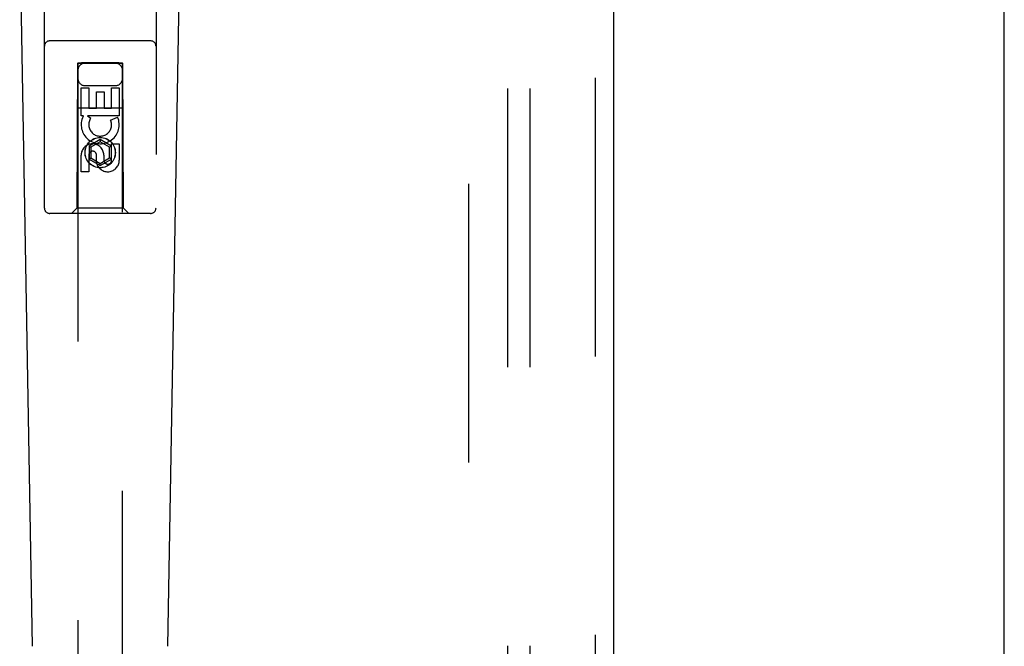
# Model space of a CAD drawing. Header units: inches. Extents: x 0 to 283, y 0 to 183.
# Tile 62 of 79: x 121.19 to 126.7, y 95.2 to 98.71. Entities that reach past the tile are written whole.
import ezdxf

# ---------------------------------------------------------------- set-up
doc = ezdxf.new("R2010")
doc.units = ezdxf.units.IN
doc.header["$LTSCALE"] = 15.583333
doc.header["$MEASUREMENT"] = 0
doc.linetypes.add('HIDDEN', pattern=[0.2, 0.1, -0.1])
doc.layers.get('0').update_dxf_attribs({"linetype": 'CONTINUOUS'})
for name, color, linetype in [('DEFAULT_2', 8, 'HIDDEN'), ('MAIN_DOOR_ASSEMBLY', 7, 'CONTINUOUS'), ('SUBPANEL', 7, 'CONTINUOUS')]:
    doc.layers.add(name, color=color, linetype=linetype)

msp = doc.modelspace()

# ---------------------------------------------------------------- linework, layer by layer
at = {"color": 3, "linetype": 'Continuous'}
msp.add_line((126.7, 64.7423), (126.7, 136.5343), dxfattribs=at)
at = {"layer": 'DEFAULT_2', "color": 8, "linetype": 'HIDDEN'}
msp.add_line((123.7, 135.1903), (123.7, 66.0863), dxfattribs=at)
at = {"layer": 'MAIN_DOOR_ASSEMBLY', "color": 8, "linetype": 'HIDDEN'}
for p, q in [((124.4085, 135.7843), (124.4085, 65.4923)), ((121.325, 97.6558), (121.325, 99.5133)), ((121.95, 99.5133), (121.95, 97.6558)), ((121.92, 98.5908), (121.355, 98.5908)), ((121.5125, 98.4675), (121.5125, 66.4658)), ((121.5132, 98.4675), (121.5143, 98.4675)), ((121.5143, 98.4675), (121.5183, 98.4675)), ((121.7425, 98.4676), (121.5325, 98.4676)), ((121.7425, 98.4676), (121.7553, 98.4675)), ((121.7553, 98.4675), (121.7598, 98.4675)), ((121.7625, 66.4658), (121.7625, 98.4675)), ((121.511, 98.4658), (121.5075, 97.6558)), ((121.511, 98.4658), (121.764, 98.4658)), ((121.5196, 98.4644), (121.5151, 98.4644)), ((121.5325, 98.4644), (121.5196, 98.4644)), ((121.7442, 98.4644), (121.5325, 98.4644)), ((121.7566, 98.4644), (121.7442, 98.4644)), ((121.7606, 98.4645), (121.7566, 98.4644)), ((121.7618, 98.4645), (121.7606, 98.4645)), ((121.7675, 97.6558), (121.764, 98.4658)), ((121.5309, 98.3279), (121.5733, 98.3279)), ((121.5309, 98.1718), (121.5309, 98.3279)), ((121.5525, 98.3408), (121.7225, 98.3408)), ((121.5733, 98.3279), (121.5733, 98.2144)), ((121.6168, 98.3066), (121.6592, 98.3066)), ((121.6168, 98.2144), (121.6168, 98.3066)), ((121.6592, 98.3066), (121.6592, 98.2144)), ((121.7017, 98.3279), (121.7441, 98.3279)), ((121.7017, 98.2144), (121.7017, 98.3279)), ((121.7441, 98.3279), (121.7441, 98.1718)), ((121.5099, 98.2158), (121.765, 98.2158)), ((121.5733, 98.2144), (121.6168, 98.2144)), ((121.6592, 98.2144), (121.7017, 98.2144)), ((121.5432, 98.1718), (121.5309, 98.1718)), ((121.5414, 98.1683), (121.5432, 98.1718)), ((121.7441, 98.1718), (121.5665, 98.1718)), ((121.5665, 98.1718), (121.5851, 98.1588)), ((121.696, 98.1474), (121.7351, 98.1643)), ((121.6375, 98.0383), (121.575, 98.0022)), ((121.6375, 98.0267), (121.585, 97.9964)), ((121.7, 98.0022), (121.6375, 98.0383)), ((121.6375, 98.0383), (121.6375, 98.0267)), ((121.69, 97.9964), (121.6375, 98.0267)), ((121.575, 98.0022), (121.585, 97.9964)), ((121.575, 98.0022), (121.575, 97.93)), ((121.585, 97.9964), (121.585, 97.9358)), ((121.7, 98.0022), (121.69, 97.9964)), ((121.69, 97.9358), (121.69, 97.9964)), ((121.7, 97.93), (121.7, 98.0022)), ((121.7017, 98.0155), (121.7441, 98.0155)), ((121.7017, 97.9231), (121.7017, 98.0155)), ((121.7441, 98.0155), (121.7441, 97.9231)), ((121.5309, 97.8592), (121.5309, 97.9516)), ((121.5733, 97.9516), (121.5733, 97.8592)), ((121.575, 97.93), (121.585, 97.9358)), ((121.575, 97.93), (121.6375, 97.8939)), ((121.585, 97.9358), (121.6375, 97.9055)), ((121.6168, 97.9093), (121.6168, 97.9556)), ((121.6375, 97.9055), (121.69, 97.9358)), ((121.6375, 97.8939), (121.7, 97.93)), ((121.6578, 97.9516), (121.6578, 97.9231)), ((121.7, 97.93), (121.69, 97.9358)), ((121.6375, 97.8939), (121.6375, 97.9055)), ((121.5733, 97.8592), (121.5309, 97.8592)), ((121.5075, 97.6558), (121.4775, 97.6258)), ((121.7675, 97.6558), (121.5075, 97.6558)), ((121.7675, 97.6558), (121.7975, 97.6258)), ((121.92, 97.6258), (121.355, 97.6258))]:
    msp.add_line(p, q, dxfattribs=at)
at = {"layer": 'MAIN_DOOR_ASSEMBLY', "color": 3, "linetype": 'Continuous'}
msp.add_line((124.5125, 135.7843), (124.5125, 65.4923), dxfattribs=at)
at = {"layer": 'MAIN_DOOR_ASSEMBLY', "color": 7, "linetype": 'Continuous'}
for p, q in [((121.259, 95.2038), (121.1867, 99.3432)), ((122.016, 95.2038), (122.0882, 99.3432))]:
    msp.add_line(p, q, dxfattribs=at)
at = {"layer": 'MAIN_DOOR_ASSEMBLY', "color": 8, "linetype": 'HIDDEN'}
for points in [[(121.5125, 98.4675), (121.5125, 98.4675), (121.5128, 98.4675), (121.5132, 98.4675)], [(121.5183, 98.4675), (121.5307, 98.4676), (121.5325, 98.4676)], [(121.7598, 98.4675), (121.7613, 98.4675), (121.7618, 98.4675), (121.7622, 98.4675), (121.7624, 98.4675), (121.7625, 98.4675)], [(121.5151, 98.4644), (121.5137, 98.4645), (121.5132, 98.4645), (121.5128, 98.4645), (121.5125, 98.4645), (121.5125, 98.4645)], [(121.7625, 98.4645), (121.7624, 98.4645), (121.7622, 98.4645), (121.7618, 98.4645)]]:
    msp.add_lwpolyline(points, dxfattribs=at)
for radius in [0.085, 0.0845]:
    msp.add_circle((121.6375, 97.9658), radius, dxfattribs=at)
for centre, radius, start, end in [((121.355, 98.5608), 0.03, 90, 180), ((121.92, 98.5608), 0.03, 0, 90), ((121.5525, 98.4258), 0.04, 90, 180), ((121.7225, 98.4258), 0.04, 0, 90), ((121.5525, 98.3808), 0.04, 180, 270), ((121.7225, 98.3808), 0.04, 270, 360), ((121.6374, 98.122), 0.1065, 154.2636, 23.4027), ((121.6374, 98.122), 0.0639, 144.8895, 23.4026), ((121.5943, 97.9516), 0.0635, 0, 180), ((121.5953, 97.9516), 0.0219, 10.307, 180), ((121.6797, 97.923), 0.0644, 192.2995, 0.0775), ((121.6797, 97.9231), 0.0219, 179.9011, 360), ((121.355, 97.6558), 0.03, 180, 270), ((121.92, 97.6558), 0.03, 270, 360)]:
    msp.add_arc(centre, radius, start, end, dxfattribs=at)
at = {"layer": 'SUBPANEL', "color": 8, "linetype": 'HIDDEN'}
for p, q in [((123.9187, 132.607), (123.9187, 68.6695)), ((124.0437, 132.607), (124.0437, 68.6695))]:
    msp.add_line(p, q, dxfattribs=at)

doc.saveas('drawing.dxf')
